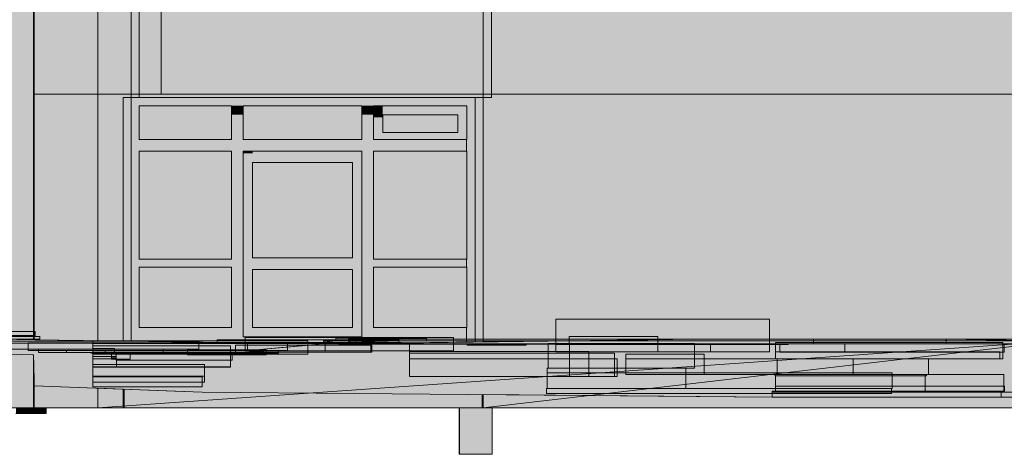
# Model space of a CAD drawing. Header units: metres. Extents: x 0 to 0.84, y 0 to 0.297.
# Tile 37 of 44: x 0.72425 to 0.7412, y 0.23758 to 0.24506. Entities that reach past the tile are written whole.
import ezdxf

# ---------------------------------------------------------------- set-up
doc = ezdxf.new("R2010")
doc.units = ezdxf.units.M
doc.header["$XCLIPFRAME"] = 2
doc.layers.add('Standard', color=7, linetype='Continuous', lineweight=25)
picture_1 = doc.add_image_def('image1.jpg', size_in_pixel=(1024, 1024))
picture_2 = doc.add_image_def('image3.jpg', size_in_pixel=(2048, 512))

msp = doc.modelspace()

# ---------------------------------------------------------------- hatches: boundary and pattern name
at = {"layer": 'Standard', "linetype": 'Continuous', "lineweight": 13, "true_color": 0xf3f3f3, "transparency": 33554687}
h = msp.add_hatch(color=7, dxfattribs=at)
h.paths.add_polyline_path([(0.679191, 0.239675), (0.679191, 0.243515), (0.681191, 0.243515), (0.681191, 0.239675), (0.690381, 0.239675), (0.690381, 0.239695), (0.690411, 0.239695), (0.690411, 0.244945), (0.696291, 0.244945), (0.696291, 0.239695), (0.696321, 0.239695), (0.696321, 0.239675), (0.697235, 0.239675), (0.697235, 0.245875), (0.676621, 0.245875), (0.676621, 0.239675)])
h.paths.add_polyline_path([(0.698411, 0.244945), (0.704291, 0.244945), (0.704291, 0.239695), (0.704321, 0.239695), (0.704321, 0.239675), (0.708381, 0.239675), (0.708381, 0.239695), (0.708411, 0.239695), (0.708411, 0.244945), (0.714291, 0.244945), (0.714291, 0.239695), (0.714321, 0.239695), (0.714321, 0.239675), (0.716401, 0.239675), (0.716401, 0.239695), (0.716431, 0.239695), (0.716431, 0.244945), (0.722311, 0.244945), (0.722311, 0.239695), (0.722341, 0.239695), (0.722341, 0.239675), (0.724491, 0.239675), (0.724491, 0.245875), (0.697435, 0.245875), (0.697435, 0.239675), (0.698381, 0.239675), (0.698381, 0.239695), (0.698411, 0.239695)])
h.paths.add_polyline_path([(0.678983, 0.245128), (0.678982, 0.245128), (0.678982, 0.245248), (0.678983, 0.245248), (0.681323, 0.245248), (0.681323, 0.245128)], flags=16)
h.paths.add_polyline_path([(0.705176, 0.245108), (0.705174, 0.245108), (0.705174, 0.245228), (0.705176, 0.245228), (0.707515, 0.245228), (0.707515, 0.245108)], flags=16)
at = {"layer": 'Standard', "linetype": 'Continuous', "lineweight": 13, "true_color": 0xebebeb, "transparency": 33554687}
for points in [[(0.724501, 0.239675), (0.724501, 0.245875), (0.724491, 0.245875), (0.724491, 0.239675)], [(0.724502, 0.239675), (0.724502, 0.243775), (0.724502, 0.245255), (0.724502, 0.245515), (0.724502, 0.245875), (0.724501, 0.245875), (0.724501, 0.239675)]]:
    msp.add_hatch(color=7, dxfattribs=at).paths.add_polyline_path(points)
at = {"layer": 'Standard', "linetype": 'Continuous', "lineweight": 13, "true_color": 0xf3f3f3, "transparency": 33554687}
for points in [[(0.73223, 0.243775), (0.73223, 0.245415), (0.732164, 0.245415), (0.732164, 0.245255), (0.724502, 0.245255), (0.724502, 0.243775)], [(0.72631, 0.243715), (0.72617, 0.243715), (0.72617, 0.239523), (0.72631, 0.239521)], [(0.727899, 0.242995), (0.727899, 0.243575), (0.72631, 0.243575), (0.72631, 0.242995)], [(0.728099, 0.239595), (0.728099, 0.243575), (0.727899, 0.243575), (0.727899, 0.239595)], [(0.730141, 0.242995), (0.730141, 0.243575), (0.728099, 0.243575), (0.728099, 0.242995)], [(0.730341, 0.239595), (0.730341, 0.243575), (0.730141, 0.243575), (0.730141, 0.239595)], [(0.730501, 0.243575), (0.730341, 0.243575), (0.730341, 0.242995), (0.730501, 0.242995)], [(0.73195, 0.243575), (0.73179, 0.243575), (0.73179, 0.242995), (0.73195, 0.242995)], [(0.73179, 0.243115), (0.730501, 0.243115), (0.730501, 0.242995), (0.73179, 0.242995)], [(0.727899, 0.242795), (0.727899, 0.242995), (0.72631, 0.242995), (0.72631, 0.242795)], [(0.730141, 0.242795), (0.730141, 0.242995), (0.728099, 0.242995), (0.728099, 0.242795)], [(0.73195, 0.242795), (0.73195, 0.242995), (0.730341, 0.242995), (0.730341, 0.242795)], [(0.728099, 0.239595), (0.728259, 0.239595), (0.728259, 0.242795), (0.728099, 0.242795)], [(0.729981, 0.242595), (0.729981, 0.242795), (0.728259, 0.242795), (0.728259, 0.242595)], [(0.730141, 0.239595), (0.730141, 0.242795), (0.729981, 0.242795), (0.729981, 0.239595)], [(0.727899, 0.240795), (0.727899, 0.240935), (0.72631, 0.240935), (0.72631, 0.240795)], [(0.729981, 0.240755), (0.729981, 0.240955), (0.728259, 0.240955), (0.728259, 0.240755)], [(0.73195, 0.240795), (0.73195, 0.240935), (0.730341, 0.240935), (0.730341, 0.240795)], [(0.727899, 0.239595), (0.727899, 0.239755), (0.72631, 0.239755), (0.72631, 0.239595)], [(0.729981, 0.239755), (0.728259, 0.239755), (0.728259, 0.239595), (0.729981, 0.239595)], [(0.73195, 0.239595), (0.73195, 0.239755), (0.730341, 0.239755), (0.730341, 0.239595)], [(0.729694, 0.239526), (0.731042, 0.239494), (0.73195, 0.239505), (0.73195, 0.239595), (0.72631, 0.239595), (0.72631, 0.239521), (0.727649, 0.239501), (0.729242, 0.239477)]]:
    msp.add_hatch(color=7, dxfattribs=at).paths.add_polyline_path(points)
at = {"layer": 'Standard', "linetype": 'Continuous', "lineweight": 13, "transparency": 33554687}
for points in [[(0.74757, 0.245415), (0.73223, 0.245415), (0.73223, 0.243775), (0.74757, 0.243775)], [(0.72617, 0.243715), (0.72603, 0.243715), (0.72603, 0.239525), (0.72617, 0.239523)], [(0.72617, 0.243715), (0.72603, 0.243715), (0.72603, 0.243418), (0.72617, 0.243418)], [(0.72631, 0.243715), (0.72617, 0.243715), (0.72617, 0.243418), (0.72631, 0.243418)], [(0.727899, 0.242995), (0.727899, 0.243575), (0.72631, 0.243575), (0.72631, 0.243369), (0.727849, 0.243369), (0.727849, 0.242995)], [(0.728099, 0.243575), (0.727899, 0.243575), (0.727899, 0.243418), (0.728099, 0.243418)], [(0.730141, 0.242995), (0.730141, 0.243575), (0.728099, 0.243575), (0.728099, 0.243369), (0.730092, 0.243369), (0.730092, 0.242995)], [(0.730341, 0.243575), (0.730141, 0.243575), (0.730141, 0.243418), (0.730341, 0.243418)], [(0.730501, 0.243575), (0.730341, 0.243575), (0.730341, 0.243376), (0.730501, 0.243376)], [(0.73195, 0.243575), (0.73179, 0.243575), (0.73179, 0.243376), (0.731891, 0.243376), (0.731891, 0.242995), (0.73195, 0.242995)], [(0.73223, 0.243715), (0.73209, 0.243715), (0.73209, 0.239507), (0.73223, 0.239509)], [(0.73223, 0.239509), (0.73223, 0.243715), (0.73223, 0.243715), (0.73223, 0.239509)], [(0.73179, 0.243115), (0.73179, 0.243415), (0.730501, 0.243415), (0.730501, 0.24334), (0.731754, 0.24334), (0.731754, 0.243115)], [(0.73195, 0.242795), (0.73195, 0.242995), (0.731933, 0.242995), (0.731933, 0.242795)], [(0.727899, 0.240935), (0.727899, 0.242795), (0.72631, 0.242795), (0.72631, 0.242746), (0.727849, 0.242746), (0.727849, 0.240935)], [(0.728259, 0.242795), (0.728099, 0.242795), (0.728099, 0.242753), (0.728259, 0.242753)], [(0.729981, 0.242795), (0.728259, 0.242795), (0.728259, 0.242753), (0.729981, 0.242753)], [(0.730141, 0.239595), (0.730141, 0.242795), (0.729981, 0.242795), (0.729981, 0.242753), (0.730099, 0.242753), (0.730099, 0.239595)], [(0.73195, 0.240935), (0.73195, 0.242795), (0.730341, 0.242795), (0.730341, 0.242746), (0.731884, 0.242746), (0.731884, 0.240935)], [(0.729981, 0.240955), (0.729981, 0.242595), (0.728259, 0.242595), (0.728259, 0.24256), (0.729946, 0.24256), (0.729946, 0.240955)], [(0.73195, 0.240795), (0.73195, 0.240935), (0.731933, 0.240935), (0.731933, 0.240795)], [(0.727899, 0.239755), (0.727899, 0.240795), (0.72631, 0.240795), (0.72631, 0.240746), (0.727849, 0.240746), (0.727849, 0.239755)], [(0.729981, 0.239755), (0.729981, 0.240755), (0.728259, 0.240755), (0.728259, 0.24072), (0.729946, 0.24072), (0.729946, 0.239755)], [(0.73195, 0.239755), (0.73195, 0.240795), (0.730341, 0.240795), (0.730341, 0.240746), (0.731884, 0.240746), (0.731884, 0.239755)], [(0.73195, 0.239595), (0.73195, 0.239755), (0.731933, 0.239755), (0.731933, 0.239595)], [(0.717309, 0.239617), (0.717443, 0.239556), (0.724519, 0.239548)], [(0.717443, 0.239556), (0.719665, 0.239534), (0.724595, 0.239508), (0.724519, 0.239548)], [(0.722424, 0.239386), (0.724395, 0.239359), (0.720701, 0.239494), (0.719486, 0.239496), (0.720105, 0.239462)], [(0.724395, 0.239359), (0.724479, 0.239486), (0.720701, 0.239494)], [(0.727649, 0.239501), (0.724519, 0.239548), (0.724595, 0.239508)], [(0.729482, 0.239477), (0.729694, 0.239526), (0.729242, 0.239477), (0.72945, 0.239474)], [(0.729694, 0.239526), (0.729482, 0.239477), (0.729582, 0.239475), (0.729912, 0.239479), (0.731042, 0.239494)], [(0.729912, 0.239479), (0.730039, 0.239479), (0.737918, 0.239556), (0.735927, 0.239556)], [(0.730039, 0.239479), (0.730193, 0.239479), (0.740201, 0.239556), (0.737918, 0.239556)], [(0.730193, 0.239479), (0.730336, 0.239477), (0.742132, 0.239526), (0.740201, 0.239556)], [(0.730336, 0.239477), (0.732363, 0.239474), (0.757307, 0.23948), (0.742132, 0.239526)], [(0.73195, 0.239505), (0.73195, 0.239595), (0.731933, 0.239595), (0.731933, 0.239505)], [(0.724572, 0.239328), (0.724395, 0.239359), (0.722424, 0.239386)], [(0.724395, 0.239359), (0.728857, 0.23946), (0.72837, 0.239476), (0.724637, 0.239486), (0.724479, 0.239486)], [(0.725507, 0.239333), (0.725507, 0.239313), (0.729184, 0.239462), (0.728857, 0.23946), (0.724395, 0.239359), (0.725059, 0.239329)], [(0.725059, 0.239329), (0.724395, 0.239359), (0.724572, 0.239328)], [(0.725507, 0.239301), (0.725786, 0.239235), (0.729211, 0.239457), (0.729184, 0.239462), (0.725507, 0.239313)], [(0.72813, 0.239357), (0.729373, 0.239466), (0.729211, 0.239457), (0.725786, 0.239235)], [(0.727968, 0.239332), (0.72813, 0.239357), (0.725786, 0.239235), (0.727141, 0.239289)], [(0.727878, 0.239318), (0.727968, 0.239332), (0.727141, 0.239289)], [(0.730962, 0.238914), (0.728208, 0.239345), (0.727968, 0.239332), (0.727878, 0.239318)], [(0.728208, 0.239345), (0.72813, 0.239357), (0.727968, 0.239332)], [(0.72813, 0.239357), (0.728208, 0.239345), (0.729509, 0.239474), (0.729465, 0.239474), (0.729373, 0.239466)], [(0.730962, 0.238914), (0.729803, 0.239473), (0.729745, 0.239473), (0.729509, 0.239474), (0.728208, 0.239345)], [(0.733477, 0.239464), (0.733749, 0.239475), (0.732363, 0.239474), (0.729764, 0.239474), (0.729745, 0.239473)], [(0.73348, 0.23934), (0.730818, 0.23947), (0.729803, 0.239473), (0.730962, 0.238914)], [(0.73348, 0.23934), (0.731954, 0.239456), (0.731469, 0.239469), (0.730818, 0.23947)], [(0.733349, 0.239057), (0.73348, 0.23934), (0.730962, 0.238914)], [(0.731954, 0.239456), (0.731791, 0.239468), (0.731469, 0.239469)], [(0.731954, 0.239456), (0.732806, 0.239466), (0.731791, 0.239468)], [(0.73348, 0.23934), (0.733708, 0.23947), (0.733625, 0.239468), (0.733477, 0.239464), (0.732806, 0.239466), (0.731954, 0.239456)], [(0.737263, 0.239218), (0.73348, 0.23934), (0.733349, 0.239057)], [(0.733477, 0.239464), (0.733625, 0.239468), (0.733798, 0.239475), (0.733749, 0.239475)], [(0.733708, 0.23947), (0.73348, 0.23934), (0.735007, 0.239475), (0.733822, 0.239475)], [(0.737338, 0.239332), (0.736437, 0.239475), (0.735007, 0.239475), (0.73348, 0.23934)], [(0.737263, 0.239218), (0.737338, 0.239332), (0.73348, 0.23934)], [(0.733708, 0.23947), (0.733822, 0.239475), (0.733798, 0.239475), (0.733625, 0.239468)], [(0.737338, 0.239332), (0.737556, 0.239475), (0.736437, 0.239475)], [(0.7412, 0.238984), (0.737338, 0.239332), (0.737263, 0.239218)], [(0.7412, 0.238984), (0.737933, 0.239476), (0.737556, 0.239475), (0.737338, 0.239332)], [(0.7412, 0.238984), (0.73838, 0.239476), (0.737933, 0.239476)], [(0.7412, 0.238984), (0.74034, 0.239476), (0.73838, 0.239476)], [(0.7412, 0.238984), (0.742047, 0.239477), (0.74034, 0.239476)], [(0.744867, 0.238931), (0.742357, 0.239477), (0.742047, 0.239477), (0.7412, 0.238984)], [(0.724491, 0.238375), (0.724501, 0.238375), (0.724501, 0.238777), (0.724501, 0.238824), (0.724494, 0.239115), (0.724491, 0.239278), (0.724491, 0.239282), (0.724491, 0.239285), (0.724491, 0.239286)], [(0.725507, 0.2393), (0.725831, 0.239215), (0.725883, 0.239203), (0.725786, 0.239235), (0.725507, 0.239301)], [(0.725831, 0.239215), (0.725507, 0.2393), (0.725507, 0.239231)], [(0.725507, 0.239218), (0.725914, 0.239193), (0.725831, 0.239215), (0.725507, 0.239231)], [(0.725508, 0.239082), (0.725914, 0.239193), (0.725507, 0.239218)], [(0.725508, 0.239075), (0.727434, 0.238949), (0.727878, 0.239318), (0.725508, 0.239079)], [(0.725508, 0.239079), (0.727878, 0.239318), (0.725914, 0.239193), (0.725508, 0.239082)], [(0.727141, 0.239289), (0.725786, 0.239235), (0.725883, 0.239203)], [(0.725831, 0.239215), (0.725914, 0.239193), (0.725883, 0.239203)], [(0.725914, 0.239193), (0.727878, 0.239318), (0.727141, 0.239289), (0.725883, 0.239203)], [(0.730962, 0.238914), (0.727878, 0.239318), (0.727434, 0.238949)], [(0.734683, 0.238949), (0.737263, 0.239218), (0.733349, 0.239057)], [(0.737289, 0.238949), (0.737263, 0.239218), (0.734683, 0.238949)], [(0.7412, 0.238984), (0.737263, 0.239218), (0.737289, 0.238949)], [(0.725508, 0.238921), (0.727434, 0.238949), (0.725508, 0.239075)], [(0.733331, 0.23871), (0.733349, 0.239057), (0.730962, 0.238914)], [(0.734683, 0.238949), (0.733349, 0.239057), (0.733331, 0.23871)], [(0.7412, 0.238984), (0.737256, 0.238927), (0.73726, 0.238661)], [(0.7412, 0.238984), (0.737289, 0.238949), (0.737256, 0.238927)], [(0.746764, 0.238582), (0.7412, 0.238984), (0.73726, 0.238661), (0.745633, 0.23856)], [(0.747111, 0.238577), (0.744867, 0.238931), (0.7412, 0.238984), (0.746764, 0.238582)], [(0.725508, 0.238818), (0.727391, 0.238647), (0.727434, 0.238949), (0.725508, 0.238921)], [(0.725508, 0.238735), (0.726922, 0.238664), (0.727391, 0.238647), (0.725508, 0.238818)], [(0.730962, 0.238914), (0.727434, 0.238949), (0.727391, 0.238647)], [(0.733331, 0.23871), (0.730962, 0.238914), (0.727391, 0.238647)], [(0.73726, 0.238661), (0.734683, 0.238949), (0.733331, 0.23871)], [(0.73726, 0.238661), (0.737256, 0.238927), (0.734683, 0.238949)], [(0.737256, 0.238927), (0.737289, 0.238949), (0.734683, 0.238949)], [(0.724501, 0.238375), (0.724502, 0.238375), (0.724502, 0.238755), (0.724501, 0.238777)], [(0.733317, 0.238623), (0.733331, 0.23871), (0.727391, 0.238647)], [(0.737205, 0.23856), (0.733317, 0.238623), (0.727391, 0.238647)], [(0.73726, 0.238661), (0.733331, 0.23871), (0.733317, 0.238623)], [(0.737205, 0.23856), (0.73726, 0.238661), (0.733317, 0.238623)], [(0.745633, 0.23856), (0.73726, 0.238661), (0.737205, 0.23856), (0.743172, 0.238548)], [(0.73221, 0.238375), (0.73221, 0.238604), (0.731984, 0.238606), (0.731984, 0.238455), (0.72605, 0.23851), (0.72605, 0.238375)]]:
    msp.add_hatch(color=7, dxfattribs=at).paths.add_polyline_path(points)
h = msp.add_hatch(color=7, dxfattribs=at)
h.paths.add_polyline_path([(0.725594, 0.243775), (0.724502, 0.243775), (0.724502, 0.239675), (0.724502, 0.239548), (0.724519, 0.239548), (0.725594, 0.239531)])
h.paths.add_polyline_path([(0.725594, 0.238375), (0.725594, 0.238714), (0.724502, 0.238755), (0.724502, 0.238375)])
h = msp.add_hatch(color=7, dxfattribs=at)
h.paths.add_polyline_path([(0.725594, 0.243775), (0.724502, 0.243775), (0.724502, 0.243752), (0.725594, 0.243751)])
h.paths.add_polyline_path([(0.725594, 0.238375), (0.725594, 0.238714), (0.724502, 0.238755), (0.724502, 0.238375)])
h = msp.add_hatch(color=7, dxfattribs=at)
h.paths.add_polyline_path([(0.73223, 0.238375), (0.74757, 0.238375), (0.74757, 0.238544), (0.747349, 0.23854), (0.743172, 0.238548), (0.737205, 0.23856), (0.73223, 0.238604)])
h.paths.add_polyline_path([(0.742132, 0.239526), (0.74757, 0.239509), (0.74757, 0.243775), (0.725594, 0.243775), (0.725594, 0.239531), (0.72603, 0.239525), (0.72603, 0.243715), (0.73223, 0.243715), (0.73223, 0.239509), (0.735927, 0.239556), (0.737918, 0.239556), (0.740201, 0.239556)])
h.paths.add_polyline_path([(0.725594, 0.238375), (0.72603, 0.238375), (0.72603, 0.238698), (0.725594, 0.238714)])
h = msp.add_hatch(color=7, dxfattribs=at)
h.paths.add_polyline_path([(0.73223, 0.238375), (0.74757, 0.238375), (0.74757, 0.238544), (0.747349, 0.23854), (0.743172, 0.238548), (0.737205, 0.23856), (0.73223, 0.238604)])
h.paths.add_polyline_path([(0.725594, 0.243775), (0.725594, 0.243751), (0.732216, 0.243761), (0.73223, 0.243775)])
h.paths.add_polyline_path([(0.725594, 0.238375), (0.72603, 0.238375), (0.72603, 0.238698), (0.725594, 0.238714)])
at = {"layer": 'Standard', "linetype": 'Continuous', "lineweight": 13, "true_color": 0xd8d8d8, "transparency": 33554687}
for points in [[(0.73195, 0.243575), (0.73195, 0.243715), (0.72631, 0.243715), (0.72631, 0.243575)], [(0.73179, 0.243415), (0.73179, 0.243575), (0.730501, 0.243575), (0.730501, 0.243415)], [(0.73209, 0.243715), (0.73195, 0.243715), (0.73195, 0.239505), (0.73209, 0.239507)]]:
    msp.add_hatch(color=254, dxfattribs=at).paths.add_polyline_path(points)
at = {"layer": 'Standard', "linetype": 'Continuous', "lineweight": 13, "true_color": 0xd3e9f2, "transparency": 33554687}
for points in [[(0.73179, 0.243115), (0.73179, 0.243415), (0.730501, 0.243415), (0.730501, 0.243115)], [(0.727899, 0.240935), (0.727899, 0.242795), (0.72631, 0.242795), (0.72631, 0.240935)], [(0.73195, 0.240935), (0.73195, 0.242795), (0.730341, 0.242795), (0.730341, 0.240935)], [(0.729981, 0.240955), (0.729981, 0.242595), (0.728259, 0.242595), (0.728259, 0.240955)], [(0.727899, 0.239755), (0.727899, 0.240795), (0.72631, 0.240795), (0.72631, 0.239755)], [(0.729981, 0.239755), (0.729981, 0.240755), (0.728259, 0.240755), (0.728259, 0.239755)], [(0.73195, 0.239755), (0.73195, 0.240795), (0.730341, 0.240795), (0.730341, 0.239755)]]:
    msp.add_hatch(color=254, dxfattribs=at).paths.add_polyline_path(points)
at = {"layer": 'Standard', "linetype": 'Continuous', "lineweight": 13, "true_color": 0x1e5d86, "transparency": 33554687}
h = msp.add_hatch(color=146, dxfattribs=at)
h.paths.add_polyline_path([(0.724491, 0.239675), (0.722341, 0.239675), (0.722341, 0.239615), (0.717537, 0.239615), (0.724491, 0.239548)])
h.paths.add_polyline_path([(0.716401, 0.239615), (0.716401, 0.239675), (0.714321, 0.239675), (0.714321, 0.239615), (0.708381, 0.239615), (0.708381, 0.239675), (0.704321, 0.239675), (0.704321, 0.239615), (0.698381, 0.239615), (0.698381, 0.239675), (0.697435, 0.239675), (0.697435, 0.23961), (0.697453, 0.239611), (0.707314, 0.239556), (0.712354, 0.23951), (0.713274, 0.23953), (0.717207, 0.239615)])
h.paths.add_polyline_path([(0.681191, 0.239675), (0.681191, 0.239195), (0.681131, 0.239195), (0.679251, 0.239195), (0.679191, 0.239195), (0.679191, 0.239675), (0.676621, 0.239675), (0.676621, 0.239087), (0.677315, 0.23911), (0.679235, 0.239158), (0.681213, 0.239193), (0.681257, 0.239194), (0.697235, 0.239605), (0.697235, 0.239675), (0.696321, 0.239675), (0.696321, 0.239615), (0.690381, 0.239615), (0.690381, 0.239675)])
h.paths.add_polyline_path([(0.676621, 0.238375), (0.697235, 0.238375), (0.697235, 0.239308), (0.696345, 0.239331), (0.691888, 0.239277), (0.69184, 0.239277), (0.691827, 0.239277), (0.691811, 0.239276), (0.688413, 0.239277), (0.687277, 0.23921), (0.684459, 0.239245), (0.682931, 0.239217), (0.679018, 0.239128), (0.677654, 0.239086), (0.676621, 0.239059)])
h.paths.add_polyline_path([(0.724491, 0.238375), (0.724491, 0.239286), (0.724478, 0.239286), (0.724077, 0.239298), (0.723776, 0.2393), (0.717452, 0.239344), (0.717277, 0.239326), (0.71665, 0.23935), (0.71172, 0.239384), (0.709449, 0.239355), (0.707878, 0.23931), (0.707458, 0.239298), (0.707201, 0.239303), (0.702254, 0.239401), (0.702236, 0.239401), (0.702232, 0.239402), (0.702215, 0.239402), (0.702117, 0.239401), (0.698418, 0.239356), (0.697435, 0.239313), (0.697435, 0.238375)])
at = {"layer": 'Standard', "linetype": 'Continuous', "lineweight": 13, "transparency": 33554687}
h = msp.add_hatch(color=7, dxfattribs=at)
h.paths.add_polyline_path([(0.717537, 0.239615), (0.722291, 0.239569), (0.722291, 0.239615)])
h.paths.add_polyline_path([(0.716401, 0.239615), (0.716401, 0.239675), (0.716381, 0.239675), (0.716337, 0.239631), (0.716337, 0.239596), (0.717207, 0.239615)])
h.paths.add_polyline_path([(0.708381, 0.239615), (0.708381, 0.239675), (0.708361, 0.239675), (0.708317, 0.239631), (0.708317, 0.239551), (0.714255, 0.239551), (0.714257, 0.239551), (0.714271, 0.239566), (0.714271, 0.239615)])
h.paths.add_polyline_path([(0.698381, 0.239615), (0.698381, 0.239675), (0.698361, 0.239675), (0.698317, 0.239631), (0.698317, 0.239606), (0.704271, 0.239573), (0.704271, 0.239615)])
h.paths.add_polyline_path([(0.679251, 0.239195), (0.679244, 0.239195), (0.679244, 0.239188), (0.680936, 0.239188), (0.681127, 0.239191), (0.681131, 0.239195)])
h.paths.add_polyline_path([(0.697235, 0.239605), (0.697235, 0.239675), (0.697119, 0.239675), (0.697119, 0.239602)])
h.paths.add_polyline_path([(0.690381, 0.239615), (0.690381, 0.239675), (0.690361, 0.239675), (0.690317, 0.239631), (0.690317, 0.239551), (0.695145, 0.239551), (0.696271, 0.23958), (0.696271, 0.239615)])
h.paths.add_polyline_path([(0.676621, 0.238375), (0.697235, 0.238375), (0.697235, 0.239308), (0.696345, 0.239331), (0.691888, 0.239277), (0.69184, 0.239277), (0.691827, 0.239277), (0.691811, 0.239276), (0.688413, 0.239277), (0.687277, 0.23921), (0.684459, 0.239245), (0.682931, 0.239217), (0.679018, 0.239128), (0.677654, 0.239086), (0.676621, 0.239059)])
h.paths.add_polyline_path([(0.724491, 0.238375), (0.724491, 0.239286), (0.724478, 0.239286), (0.724077, 0.239298), (0.723776, 0.2393), (0.717452, 0.239344), (0.717277, 0.239326), (0.71665, 0.23935), (0.71172, 0.239384), (0.709449, 0.239355), (0.707878, 0.23931), (0.707458, 0.239298), (0.707201, 0.239303), (0.702254, 0.239401), (0.702236, 0.239401), (0.702232, 0.239402), (0.702215, 0.239402), (0.702117, 0.239401), (0.698418, 0.239356), (0.697435, 0.239313), (0.697435, 0.238375)])
at = {"layer": 'Standard', "linetype": 'Continuous', "lineweight": 13, "true_color": 0x1e5a82, "transparency": 33554687}
h = msp.add_hatch(color=146, dxfattribs=at)
h.paths.add_polyline_path([(0.724501, 0.239675), (0.724491, 0.239675), (0.724491, 0.239548), (0.724501, 0.239548)])
h.paths.add_polyline_path([(0.724491, 0.238375), (0.724501, 0.238375), (0.724501, 0.238777), (0.724501, 0.238824), (0.724494, 0.239115), (0.724491, 0.239278), (0.724491, 0.239282), (0.724491, 0.239285), (0.724491, 0.239286)])
h = msp.add_hatch(color=146, dxfattribs=at)
h.paths.add_polyline_path([(0.724502, 0.239675), (0.724501, 0.239675), (0.724501, 0.239548), (0.724502, 0.239548)])
h.paths.add_polyline_path([(0.724501, 0.238375), (0.724502, 0.238375), (0.724502, 0.238755), (0.724501, 0.238777)])
at = {"layer": 'Standard', "linetype": 'Continuous', "lineweight": 13, "true_color": 0xbbbbbb, "transparency": 33554687}
msp.add_hatch(color=9, dxfattribs=at).paths.add_polyline_path([(0.712354, 0.23951), (0.724637, 0.239486), (0.717443, 0.239556)])
at = {"layer": 'Standard', "linetype": 'Continuous', "lineweight": 13, "true_color": 0xb9b9b9, "transparency": 33554687}
for points in [[(0.717309, 0.239617), (0.717443, 0.239556), (0.724519, 0.239548)], [(0.729465, 0.239474), (0.742132, 0.239526), (0.740201, 0.239556)], [(0.729465, 0.239474), (0.740201, 0.239556), (0.737918, 0.239556)], [(0.729465, 0.239474), (0.737918, 0.239556), (0.735927, 0.239556)], [(0.729465, 0.239474), (0.757307, 0.23948), (0.742132, 0.239526)], [(0.729694, 0.239526), (0.729465, 0.239474), (0.729912, 0.239479), (0.731042, 0.239494)]]:
    msp.add_hatch(color=9, dxfattribs=at).paths.add_polyline_path(points)
at = {"layer": 'Standard', "linetype": 'Continuous', "lineweight": 13, "true_color": 0xbababa, "transparency": 33554687}
for points in [[(0.717443, 0.239556), (0.724637, 0.239486), (0.724519, 0.239548)], [(0.724519, 0.239548), (0.724637, 0.239486), (0.729465, 0.239474)]]:
    msp.add_hatch(color=9, dxfattribs=at).paths.add_polyline_path(points)
at = {"layer": 'Standard', "linetype": 'Continuous', "lineweight": 13, "true_color": 0xaaaaaa, "transparency": 33554687}
for points in [[(0.72116, 0.239403), (0.724395, 0.239359), (0.720701, 0.239494), (0.719486, 0.239496)], [(0.724395, 0.239359), (0.724479, 0.239486), (0.720701, 0.239494)], [(0.724669, 0.239311), (0.724395, 0.239359), (0.72116, 0.239403)], [(0.724669, 0.239311), (0.72116, 0.239403), (0.724077, 0.239298), (0.724478, 0.239286)], [(0.729465, 0.239474), (0.724637, 0.239486), (0.724479, 0.239486), (0.724395, 0.239359)], [(0.725465, 0.239311), (0.729465, 0.239474), (0.724395, 0.239359)], [(0.725465, 0.239311), (0.724395, 0.239359), (0.724669, 0.239311)], [(0.725786, 0.239235), (0.729465, 0.239474), (0.725465, 0.239311)], [(0.72813, 0.239357), (0.729465, 0.239474), (0.725786, 0.239235)], [(0.727878, 0.239318), (0.72813, 0.239357), (0.725786, 0.239235)], [(0.730962, 0.238914), (0.72813, 0.239357), (0.727878, 0.239318)], [(0.730962, 0.238914), (0.729803, 0.239473), (0.729745, 0.239473), (0.729465, 0.239474), (0.729373, 0.239466), (0.72813, 0.239357)], [(0.733477, 0.239464), (0.733749, 0.239475), (0.732363, 0.239474), (0.729465, 0.239474)], [(0.73348, 0.23934), (0.730818, 0.23947), (0.729803, 0.239473), (0.730962, 0.238914)], [(0.73348, 0.23934), (0.731791, 0.239468), (0.730818, 0.23947)], [(0.733349, 0.239057), (0.73348, 0.23934), (0.730962, 0.238914)], [(0.73348, 0.23934), (0.733708, 0.23947), (0.733625, 0.239468), (0.733477, 0.239464), (0.731791, 0.239468)], [(0.737263, 0.239218), (0.73348, 0.23934), (0.733349, 0.239057)], [(0.733708, 0.23947), (0.733822, 0.239475), (0.733749, 0.239475), (0.733477, 0.239464)], [(0.737338, 0.239332), (0.736437, 0.239475), (0.735007, 0.239475), (0.73348, 0.23934)], [(0.733708, 0.23947), (0.73348, 0.23934), (0.735007, 0.239475), (0.733822, 0.239475)], [(0.737263, 0.239218), (0.737338, 0.239332), (0.73348, 0.23934)], [(0.737338, 0.239332), (0.737556, 0.239475), (0.736437, 0.239475)], [(0.7412, 0.238984), (0.737338, 0.239332), (0.737263, 0.239218)], [(0.7412, 0.238984), (0.737933, 0.239476), (0.737556, 0.239475), (0.737338, 0.239332)], [(0.7412, 0.238984), (0.73838, 0.239476), (0.737933, 0.239476)], [(0.7412, 0.238984), (0.74034, 0.239476), (0.73838, 0.239476)], [(0.7412, 0.238984), (0.742047, 0.239477), (0.74034, 0.239476)], [(0.744867, 0.238931), (0.742357, 0.239477), (0.742047, 0.239477), (0.7412, 0.238984)], [(0.725465, 0.239311), (0.724669, 0.239311), (0.724478, 0.239286), (0.724491, 0.239286), (0.724491, 0.239285)], [(0.725914, 0.239193), (0.725465, 0.239311), (0.724491, 0.239285), (0.724491, 0.239282)], [(0.725914, 0.239193), (0.724491, 0.239282), (0.724491, 0.239278), (0.725486, 0.239077)], [(0.725486, 0.239077), (0.724491, 0.239278), (0.724494, 0.239115), (0.724536, 0.238907)], [(0.725914, 0.239193), (0.725786, 0.239235), (0.725465, 0.239311)], [(0.727878, 0.239318), (0.725914, 0.239193), (0.725486, 0.239077)], [(0.727434, 0.238949), (0.727878, 0.239318), (0.725486, 0.239077)], [(0.725914, 0.239193), (0.727878, 0.239318), (0.725786, 0.239235)], [(0.730962, 0.238914), (0.727878, 0.239318), (0.727434, 0.238949)], [(0.734683, 0.238949), (0.737263, 0.239218), (0.733349, 0.239057)], [(0.737289, 0.238949), (0.737263, 0.239218), (0.734683, 0.238949)], [(0.7412, 0.238984), (0.737263, 0.239218), (0.737289, 0.238949)], [(0.724536, 0.238907), (0.724494, 0.239115), (0.724501, 0.238824)], [(0.727434, 0.238949), (0.725486, 0.239077), (0.724536, 0.238907)], [(0.733331, 0.23871), (0.733349, 0.239057), (0.730962, 0.238914)], [(0.734683, 0.238949), (0.733349, 0.239057), (0.733331, 0.23871)], [(0.7412, 0.238984), (0.737289, 0.238949), (0.737256, 0.238927)], [(0.7412, 0.238984), (0.737256, 0.238927), (0.73726, 0.238661)], [(0.747349, 0.23854), (0.7412, 0.238984), (0.73726, 0.238661)], [(0.747349, 0.23854), (0.744867, 0.238931), (0.7412, 0.238984)], [(0.727391, 0.238647), (0.724536, 0.238907), (0.724501, 0.238824), (0.724501, 0.238777), (0.724502, 0.238755)], [(0.727391, 0.238647), (0.727434, 0.238949), (0.724536, 0.238907)], [(0.730962, 0.238914), (0.727434, 0.238949), (0.727391, 0.238647)], [(0.733331, 0.23871), (0.730962, 0.238914), (0.727391, 0.238647)], [(0.73726, 0.238661), (0.734683, 0.238949), (0.733331, 0.23871)], [(0.737256, 0.238927), (0.737289, 0.238949), (0.734683, 0.238949)], [(0.73726, 0.238661), (0.737256, 0.238927), (0.734683, 0.238949)], [(0.733317, 0.238623), (0.733331, 0.23871), (0.727391, 0.238647)], [(0.737205, 0.23856), (0.733317, 0.238623), (0.727391, 0.238647)], [(0.73726, 0.238661), (0.733331, 0.23871), (0.733317, 0.238623)], [(0.737205, 0.23856), (0.73726, 0.238661), (0.733317, 0.238623)], [(0.747349, 0.23854), (0.73726, 0.238661), (0.737205, 0.23856)], [(0.724185, 0.238375), (0.724185, 0.238275), (0.724316, 0.238275), (0.724316, 0.238375)], [(0.724316, 0.238375), (0.724316, 0.238275), (0.724444, 0.238275), (0.724444, 0.238375)], [(0.724444, 0.238375), (0.724444, 0.238275), (0.724556, 0.238275), (0.724556, 0.238375)], [(0.724556, 0.238375), (0.724556, 0.238275), (0.724642, 0.238275), (0.724642, 0.238375)], [(0.724642, 0.238375), (0.724642, 0.238275), (0.724693, 0.238275), (0.724693, 0.238375)], [(0.724693, 0.238375), (0.724693, 0.238275), (0.724704, 0.238275), (0.724704, 0.238375)], [(0.731817, 0.237575), (0.731822, 0.237575), (0.731822, 0.238375), (0.731817, 0.238375)], [(0.731822, 0.237575), (0.732382, 0.237575), (0.732382, 0.238375), (0.73223, 0.238375), (0.73223, 0.238375), (0.73221, 0.238375), (0.73221, 0.238375), (0.731822, 0.238375)]]:
    msp.add_hatch(color=253, dxfattribs=at).paths.add_polyline_path(points)
at = {"layer": 'Standard', "linetype": 'Continuous', "lineweight": 13, "true_color": 0xb7b7b7, "transparency": 33554687}
msp.add_hatch(color=9, dxfattribs=at).paths.add_polyline_path([(0.729465, 0.239474), (0.729694, 0.239526), (0.729242, 0.239477)])
at = {"layer": 'Standard', "linetype": 'Continuous', "lineweight": 13, "true_color": 0x474747, "transparency": 33554687}
for points in [[(0.724669, 0.239311), (0.72116, 0.239403), (0.724077, 0.239298), (0.724478, 0.239286)], [(0.72116, 0.239403), (0.724669, 0.239311), (0.724572, 0.239328), (0.722424, 0.239386)], [(0.724669, 0.239311), (0.725465, 0.239311), (0.725059, 0.239329), (0.724572, 0.239328)], [(0.725465, 0.239311), (0.725507, 0.239313), (0.725507, 0.239333), (0.725059, 0.239329)], [(0.725465, 0.239311), (0.724669, 0.239311), (0.724478, 0.239286), (0.724491, 0.239286), (0.724491, 0.239285)], [(0.725465, 0.239311), (0.724491, 0.239285), (0.724491, 0.239282), (0.725507, 0.239218), (0.725507, 0.2393)], [(0.725486, 0.239077), (0.725508, 0.239082), (0.725507, 0.239218), (0.724491, 0.239282), (0.724491, 0.239278)], [(0.725486, 0.239077), (0.724491, 0.239278), (0.724494, 0.239115), (0.724536, 0.238907)], [(0.725465, 0.239311), (0.725507, 0.239301), (0.725507, 0.239313)], [(0.725465, 0.239311), (0.725507, 0.2393), (0.725507, 0.239301)], [(0.724536, 0.238907), (0.724494, 0.239115), (0.724501, 0.238824)], [(0.725486, 0.239077), (0.724536, 0.238907), (0.725508, 0.238921), (0.725508, 0.239075)], [(0.725486, 0.239077), (0.725508, 0.239079), (0.725508, 0.239082)], [(0.725486, 0.239077), (0.725508, 0.239075), (0.725508, 0.239079)], [(0.724536, 0.238907), (0.724501, 0.238824), (0.724501, 0.238777), (0.724502, 0.238755), (0.726922, 0.238664), (0.725508, 0.238735), (0.725508, 0.238818)], [(0.724536, 0.238907), (0.725508, 0.238818), (0.725508, 0.238921)]]:
    msp.add_hatch(color=49, dxfattribs=at).paths.add_polyline_path(points)
at = {"layer": 'Standard', "linetype": 'Continuous', "lineweight": 13, "true_color": 0x1e1e1e, "transparency": 33554687}
for points in [[(0.72603, 0.238375), (0.72605, 0.238375), (0.72605, 0.238697), (0.72603, 0.238698)], [(0.73221, 0.238375), (0.73221, 0.238604), (0.73221, 0.238604), (0.73221, 0.238375)], [(0.73221, 0.238375), (0.73223, 0.238375), (0.73223, 0.238604), (0.73221, 0.238604)]]:
    msp.add_hatch(color=250, dxfattribs=at).paths.add_polyline_path(points)
at = {"layer": 'Standard', "linetype": 'Continuous', "lineweight": 13, "true_color": 0x222222, "transparency": 33554687}
msp.add_hatch(color=250, dxfattribs=at).paths.add_polyline_path([(0.73221, 0.238375), (0.73221, 0.238604), (0.727391, 0.238647), (0.726922, 0.238664), (0.72605, 0.238697), (0.72605, 0.238375)])

# ---------------------------------------------------------------- linework, layer by layer
at = {"layer": 'Standard', "color": 7, "linetype": 'Continuous', "lineweight": 13, "transparency": 33554687}
for p, q in [((0.724491, 0.245875), (0.724491, 0.239675)), ((0.724491, 0.245875), (0.724491, 0.239675)), ((0.724502, 0.245255), (0.724502, 0.243775)), ((0.73223, 0.243775), (0.73223, 0.245415)), ((0.724502, 0.243775), (0.73223, 0.243775)), ((0.724502, 0.239675), (0.724502, 0.243775)), ((0.72603, 0.243715), (0.72603, 0.239525)), ((0.73223, 0.243715), (0.72603, 0.243715)), ((0.72617, 0.239523), (0.72617, 0.243715)), ((0.72617, 0.239523), (0.72617, 0.243715)), ((0.727899, 0.243575), (0.72631, 0.243575)), ((0.72631, 0.243575), (0.72631, 0.242995)), ((0.727899, 0.242995), (0.727899, 0.243575)), ((0.727899, 0.242995), (0.727899, 0.243575)), ((0.728099, 0.243575), (0.728099, 0.242995)), ((0.730141, 0.243575), (0.728099, 0.243575)), ((0.730141, 0.242995), (0.730141, 0.243575)), ((0.730141, 0.242995), (0.730141, 0.243575)), ((0.730341, 0.243575), (0.730341, 0.242995)), ((0.73195, 0.243575), (0.730341, 0.243575)), ((0.73195, 0.243575), (0.73195, 0.242995)), ((0.73195, 0.242995), (0.73195, 0.243575)), ((0.73209, 0.239507), (0.73209, 0.243715)), ((0.73209, 0.243715), (0.73209, 0.239507)), ((0.73223, 0.239509), (0.73223, 0.243715)), ((0.73223, 0.243715), (0.73223, 0.239509)), ((0.73179, 0.243415), (0.730501, 0.243415)), ((0.730501, 0.243415), (0.730501, 0.243115)), ((0.73179, 0.243115), (0.73179, 0.243415)), ((0.73179, 0.243115), (0.73179, 0.243415)), ((0.730501, 0.243115), (0.73179, 0.243115)), ((0.72631, 0.242995), (0.727899, 0.242995)), ((0.728099, 0.242995), (0.730141, 0.242995)), ((0.730341, 0.242995), (0.73195, 0.242995)), ((0.727899, 0.242795), (0.72631, 0.242795)), ((0.72631, 0.242795), (0.72631, 0.240935)), ((0.727899, 0.240935), (0.727899, 0.242795)), ((0.727899, 0.240935), (0.727899, 0.242795)), ((0.730141, 0.242795), (0.728099, 0.242795)), ((0.728099, 0.242795), (0.728099, 0.239595)), ((0.730141, 0.239595), (0.730141, 0.242795)), ((0.730141, 0.239595), (0.730141, 0.242795)), ((0.73195, 0.242795), (0.730341, 0.242795)), ((0.730341, 0.242795), (0.730341, 0.240935)), ((0.73195, 0.240935), (0.73195, 0.242795)), ((0.73195, 0.240935), (0.73195, 0.242795)), ((0.729981, 0.242595), (0.728259, 0.242595)), ((0.728259, 0.242595), (0.728259, 0.240955)), ((0.729981, 0.240955), (0.729981, 0.242595)), ((0.729981, 0.240955), (0.729981, 0.242595)), ((0.72631, 0.240935), (0.727899, 0.240935)), ((0.728259, 0.240955), (0.729981, 0.240955)), ((0.730341, 0.240935), (0.73195, 0.240935)), ((0.727899, 0.240795), (0.72631, 0.240795)), ((0.72631, 0.240795), (0.72631, 0.239755)), ((0.727899, 0.239755), (0.727899, 0.240795)), ((0.727899, 0.239755), (0.727899, 0.240795)), ((0.729981, 0.240755), (0.728259, 0.240755)), ((0.728259, 0.240755), (0.728259, 0.239755)), ((0.729981, 0.239755), (0.729981, 0.240755)), ((0.729981, 0.239755), (0.729981, 0.240755)), ((0.73195, 0.240795), (0.730341, 0.240795)), ((0.730341, 0.240795), (0.730341, 0.239755)), ((0.73195, 0.239755), (0.73195, 0.240795)), ((0.73195, 0.239755), (0.73195, 0.240795)), ((0.724491, 0.239675), (0.724491, 0.239548)), ((0.724491, 0.239675), (0.724491, 0.239548)), ((0.724502, 0.239548), (0.724502, 0.239675)), ((0.72631, 0.239755), (0.727899, 0.239755)), ((0.728259, 0.239755), (0.729981, 0.239755)), ((0.730341, 0.239755), (0.73195, 0.239755)), ((0.724637, 0.239486), (0.712354, 0.23951)), ((0.724519, 0.239548), (0.717309, 0.239617)), ((0.724519, 0.239548), (0.717309, 0.239617)), ((0.724519, 0.239548), (0.729465, 0.239474)), ((0.724519, 0.239548), (0.727649, 0.239501)), ((0.728099, 0.239595), (0.730141, 0.239595)), ((0.729242, 0.239477), (0.729694, 0.239526)), ((0.729242, 0.239477), (0.729694, 0.239526)), ((0.729465, 0.239474), (0.735927, 0.239556)), ((0.731042, 0.239494), (0.729694, 0.239526)), ((0.731042, 0.239494), (0.729694, 0.239526)), ((0.729912, 0.239479), (0.735927, 0.239556)), ((0.737918, 0.239556), (0.735927, 0.239556)), ((0.737918, 0.239556), (0.735927, 0.239556)), ((0.740201, 0.239556), (0.737918, 0.239556)), ((0.740201, 0.239556), (0.737918, 0.239556)), ((0.740201, 0.239556), (0.742132, 0.239526)), ((0.740201, 0.239556), (0.742132, 0.239526)), ((0.729465, 0.239474), (0.724637, 0.239486)), ((0.729465, 0.239474), (0.72813, 0.239357)), ((0.729373, 0.239466), (0.72813, 0.239357)), ((0.757307, 0.23948), (0.729465, 0.239474)), ((0.729465, 0.239474), (0.733477, 0.239464)), ((0.729745, 0.239473), (0.733477, 0.239464)), ((0.757308, 0.23948), (0.732363, 0.239474)), ((0.733477, 0.239464), (0.733708, 0.23947)), ((0.733477, 0.239464), (0.733625, 0.239468)), ((0.733708, 0.23947), (0.733625, 0.239468)), ((0.724478, 0.239286), (0.724077, 0.239298)), ((0.724478, 0.239286), (0.724077, 0.239298)), ((0.724491, 0.239286), (0.724478, 0.239286)), ((0.724491, 0.239286), (0.724478, 0.239286)), ((0.724491, 0.239285), (0.724491, 0.239286)), ((0.724491, 0.239285), (0.724491, 0.239286)), ((0.724491, 0.239286), (0.724491, 0.238375)), ((0.724491, 0.239286), (0.724491, 0.238375)), ((0.724491, 0.239282), (0.724491, 0.239285)), ((0.724491, 0.239282), (0.724491, 0.239285)), ((0.724491, 0.239278), (0.724491, 0.239282)), ((0.724491, 0.239278), (0.724491, 0.239282)), ((0.724494, 0.239115), (0.724491, 0.239278)), ((0.724494, 0.239115), (0.724491, 0.239278)), ((0.724501, 0.238824), (0.724494, 0.239115)), ((0.724501, 0.238824), (0.724494, 0.239115)), ((0.724501, 0.238777), (0.724501, 0.238824)), ((0.724501, 0.238777), (0.724501, 0.238824)), ((0.724502, 0.238755), (0.724501, 0.238777)), ((0.724502, 0.238755), (0.724501, 0.238777)), ((0.727391, 0.238647), (0.724502, 0.238755)), ((0.724502, 0.238755), (0.726922, 0.238664)), ((0.724502, 0.238375), (0.724502, 0.238755)), ((0.72603, 0.238698), (0.72603, 0.238375)), ((0.72603, 0.238375), (0.72603, 0.238698)), ((0.72605, 0.238697), (0.72605, 0.238375)), ((0.726922, 0.238664), (0.727391, 0.238647)), ((0.737205, 0.23856), (0.727391, 0.238647)), ((0.727391, 0.238647), (0.737205, 0.23856)), ((0.73221, 0.238375), (0.73221, 0.238604)), ((0.73221, 0.238604), (0.73221, 0.238375)), ((0.73221, 0.238375), (0.73221, 0.238604)), ((0.73223, 0.238604), (0.73223, 0.238375)), ((0.73223, 0.238604), (0.73223, 0.238375)), ((0.737205, 0.23856), (0.747349, 0.23854)), ((0.743172, 0.238548), (0.737205, 0.23856)), ((0.724491, 0.238375), (0.697435, 0.238375)), ((0.724491, 0.238375), (0.724501, 0.238375)), ((0.724501, 0.238375), (0.724502, 0.238375)), ((0.724502, 0.238375), (0.725594, 0.238375)), ((0.724704, 0.238275), (0.724704, 0.238375)), ((0.725594, 0.238375), (0.72603, 0.238375)), ((0.72605, 0.238375), (0.72603, 0.238375)), ((0.72605, 0.238375), (0.73221, 0.238375)), ((0.731817, 0.238375), (0.731817, 0.237575)), ((0.731822, 0.237575), (0.731822, 0.238375)), ((0.73221, 0.238375), (0.73221, 0.238375)), ((0.73223, 0.238375), (0.73221, 0.238375)), ((0.73223, 0.238375), (0.74757, 0.238375)), ((0.732382, 0.237575), (0.732382, 0.238375)), ((0.724316, 0.238275), (0.724185, 0.238275)), ((0.724444, 0.238275), (0.724316, 0.238275)), ((0.724556, 0.238275), (0.724444, 0.238275)), ((0.724642, 0.238275), (0.724556, 0.238275)), ((0.724693, 0.238275), (0.724642, 0.238275)), ((0.724704, 0.238275), (0.724693, 0.238275)), ((0.731822, 0.237575), (0.731817, 0.237575)), ((0.732382, 0.237575), (0.731822, 0.237575))]:
    msp.add_line(p, q, dxfattribs=at)

# ---------------------------------------------------------------- pictures from other files: only their frames are drawn
image = msp.add_image(picture_2, insert=(0.725594, 0.243775), size_in_units=(0.001092, 0.0054), dxfattribs=at)
image = msp.add_image(picture_2, insert=(0.72617, 0.243715), size_in_units=(0.00014, 0.004192), dxfattribs=at)
image = msp.add_image(picture_2, insert=(0.73223, 0.243715), size_in_units=(0.00014, 0.004208), dxfattribs=at)
image = msp.add_image(picture_2, insert=(0.73223, 0.238375), size_in_units=(0.021977, 0.0054), dxfattribs=at)
image.set_boundary_path([(-0.5, 511.5), (1429.03, 511.5), (1429.03, 495.48), (1408.38, 495.88), (1019.14, 495.1), (463.14, 493.98), (-0.5, 489.8), (-0.5, 511.5), (922.21, 402.4), (1429.03, 403.95), (1429.03, -0.5), (-618.96, -0.5), (-618.96, 401.85), (-578.28, 402.46), (-578.28, 5.19), (-0.5, 5.19), (-0.5, 403.98), (344.05, 399.5), (529.56, 399.5), (742.26, 399.5), (922.21, 402.4), (-618.96, 511.5), (-578.28, 511.5), (-578.28, 480.9), (-618.96, 479.35), (-618.96, 511.5), (922.21, 402.4), (-0.5, 511.5)])
image = msp.add_image(picture_2, insert=(0.73223, 0.239509), size_in_units=(0.000000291, 0.004206), dxfattribs=at)
image = msp.add_image(picture_1, insert=(0.73348, 0.23934), size_in_units=(0.003676, 0.000559), dxfattribs=at)
image = msp.add_image(picture_1, insert=(0.717309, 0.239617), size_in_units=(0.00721, 0.0000696), dxfattribs=at)
image = msp.add_image(picture_1, insert=(0.717443, 0.239556), size_in_units=(0.007152, 0.0000481), dxfattribs=at)
image = msp.add_image(picture_1, insert=(0.722424, 0.239386), size_in_units=(0.004909, 0.000137), dxfattribs=at)
image = msp.add_image(picture_1, insert=(0.724395, 0.239359), size_in_units=(0.003777, 0.000134), dxfattribs=at)
image = msp.add_image(picture_1, insert=(0.725507, 0.239301), size_in_units=(0.003704, 0.000228), dxfattribs=at)
image = msp.add_image(picture_1, insert=(0.727649, 0.239501), size_in_units=(0.00313, 0.0000468), dxfattribs=at)
image = msp.add_image(picture_1, insert=(0.72813, 0.239357), size_in_units=(0.003587, 0.000231), dxfattribs=at)
image = msp.add_image(picture_1, insert=(0.729482, 0.239477), size_in_units=(0.000452, 0.0000518), dxfattribs=at)
image = msp.add_image(picture_1, insert=(0.729694, 0.239526), size_in_units=(0.001561, 0.0000505), dxfattribs=at)
image = msp.add_image(picture_1, insert=(0.729912, 0.239479), size_in_units=(0.008006, 0.000077), dxfattribs=at)
image = msp.add_image(picture_1, insert=(0.730039, 0.239479), size_in_units=(0.010162, 0.000077), dxfattribs=at)
image = msp.add_image(picture_1, insert=(0.730193, 0.239479), size_in_units=(0.011939, 0.000079), dxfattribs=at)
image = msp.add_image(picture_1, insert=(0.730336, 0.239477), size_in_units=(0.026971, 0.0000513), dxfattribs=at)
image = msp.add_image(picture_1, insert=(0.733708, 0.23947), size_in_units=(0.001527, 0.000135), dxfattribs=at)
image = msp.add_image(picture_1, insert=(0.737263, 0.239218), size_in_units=(0.003914, 0.000283), dxfattribs=at)
image = msp.add_image(picture_1, insert=(0.724395, 0.239359), size_in_units=(0.004463, 0.000127), dxfattribs=at)
image = msp.add_image(picture_1, insert=(0.724572, 0.239328), size_in_units=(0.002147, 0.0000576), dxfattribs=at)
image = msp.add_image(picture_1, insert=(0.725059, 0.239329), size_in_units=(0.000664, 0.0000309), dxfattribs=at)
image = msp.add_image(picture_1, insert=(0.725507, 0.239333), size_in_units=(0.004789, 0.000149), dxfattribs=at)
image = msp.add_image(picture_1, insert=(0.725507, 0.2393), size_in_units=(0.000376, 0.0000983), dxfattribs=at)
image = msp.add_image(picture_1, insert=(0.725508, 0.239075), size_in_units=(0.00237, 0.000369), dxfattribs=at)
image = msp.add_image(picture_1, insert=(0.727141, 0.239289), size_in_units=(0.001355, 0.0000858), dxfattribs=at)
image = msp.add_image(picture_1, insert=(0.727878, 0.239318), size_in_units=(0.000828, 0.0000435), dxfattribs=at)
image = msp.add_image(picture_1, insert=(0.727968, 0.239332), size_in_units=(0.002344, 0.000123), dxfattribs=at)
image = msp.add_image(picture_1, insert=(0.72813, 0.239357), size_in_units=(0.001379, 0.000129), dxfattribs=at)
image = msp.add_image(picture_1, insert=(0.728208, 0.239345), size_in_units=(0.00024, 0.0000251), dxfattribs=at)
image = msp.add_image(picture_1, insert=(0.730962, 0.238914), size_in_units=(0.002754, 0.000559), dxfattribs=at)
image = msp.add_image(picture_1, insert=(0.730962, 0.238914), size_in_units=(0.003085, 0.000431), dxfattribs=at)
image = msp.add_image(picture_1, insert=(0.731954, 0.239456), size_in_units=(0.000484, 0.0000131), dxfattribs=at)
image = msp.add_image(picture_1, insert=(0.731954, 0.239456), size_in_units=(0.001015, 0.0000124), dxfattribs=at)
image = msp.add_image(picture_1, insert=(0.733349, 0.239057), size_in_units=(0.002517, 0.000426), dxfattribs=at)
image = msp.add_image(picture_1, insert=(0.733477, 0.239464), size_in_units=(0.000321, 0.0000102), dxfattribs=at)
image = msp.add_image(picture_1, insert=(0.733477, 0.239464), size_in_units=(0.004003, 0.0000102), dxfattribs=at)
image = msp.add_image(picture_1, insert=(0.73348, 0.23934), size_in_units=(0.002662, 0.00013), dxfattribs=at)
image = msp.add_image(picture_1, insert=(0.73348, 0.23934), size_in_units=(0.001755, 0.00013), dxfattribs=at)
image = msp.add_image(picture_1, insert=(0.733708, 0.23947), size_in_units=(0.000197, 0.00000648), dxfattribs=at)
image = msp.add_image(picture_1, insert=(0.737263, 0.239218), size_in_units=(0.003859, 0.000122), dxfattribs=at)
image = msp.add_image(picture_1, insert=(0.737338, 0.239332), size_in_units=(0.003859, 0.000143), dxfattribs=at)
image = msp.add_image(picture_1, insert=(0.737338, 0.239332), size_in_units=(0.001118, 0.000143), dxfattribs=at)
image = msp.add_image(picture_1, insert=(0.725507, 0.239218), size_in_units=(0.000407, 0.0000382), dxfattribs=at)
image = msp.add_image(picture_1, insert=(0.725508, 0.239079), size_in_units=(0.00237, 0.000239), dxfattribs=at)
image = msp.add_image(picture_1, insert=(0.725508, 0.239082), size_in_units=(0.000407, 0.000136), dxfattribs=at)
image = msp.add_image(picture_1, insert=(0.725831, 0.239215), size_in_units=(0.000324, 0.0000855), dxfattribs=at)
image = msp.add_image(picture_1, insert=(0.725831, 0.239215), size_in_units=(0.0000827, 0.0000218), dxfattribs=at)
image = msp.add_image(picture_1, insert=(0.725914, 0.239193), size_in_units=(0.001994, 0.000125), dxfattribs=at)
image = msp.add_image(picture_1, insert=(0.730962, 0.238914), size_in_units=(0.003528, 0.000404), dxfattribs=at)
image = msp.add_image(picture_1, insert=(0.730962, 0.238914), size_in_units=(0.003571, 0.000302), dxfattribs=at)
image = msp.add_image(picture_1, insert=(0.734683, 0.238949), size_in_units=(0.001352, 0.000348), dxfattribs=at)
image = msp.add_image(picture_1, insert=(0.734683, 0.238949), size_in_units=(0.003914, 0.000269), dxfattribs=at)
image = msp.add_image(picture_1, insert=(0.737289, 0.238949), size_in_units=(0.002607, 0.000269), dxfattribs=at)
image = msp.add_image(picture_1, insert=(0.725508, 0.238818), size_in_units=(0.001926, 0.000302), dxfattribs=at)
image = msp.add_image(picture_1, insert=(0.725508, 0.238921), size_in_units=(0.001926, 0.000154), dxfattribs=at)
image = msp.add_image(picture_1, insert=(0.733331, 0.23871), size_in_units=(0.002387, 0.000348), dxfattribs=at)
image = msp.add_image(picture_1, insert=(0.725508, 0.238735), size_in_units=(0.001883, 0.000172), dxfattribs=at)
image = msp.add_image(picture_1, insert=(0.733331, 0.23871), size_in_units=(0.00594, 0.000267), dxfattribs=at)
image = msp.add_image(picture_1, insert=(0.737256, 0.238927), size_in_units=(0.002607, 0.000022), dxfattribs=at)
image = msp.add_image(picture_1, insert=(0.73726, 0.238661), size_in_units=(0.003929, 0.000288), dxfattribs=at)
image = msp.add_image(picture_1, insert=(0.73726, 0.238661), size_in_units=(0.002577, 0.000288), dxfattribs=at)
image = msp.add_image(picture_1, insert=(0.733317, 0.238623), size_in_units=(0.00594, 0.0000868), dxfattribs=at)
image = msp.add_image(picture_1, insert=(0.737205, 0.23856), size_in_units=(0.003943, 0.000101), dxfattribs=at)
image = msp.add_image(picture_1, insert=(0.737205, 0.23856), size_in_units=(0.009814, 0.0000868), dxfattribs=at)
image = msp.add_image(picture_1, insert=(0.73726, 0.238661), size_in_units=(0.003943, 0.0000868), dxfattribs=at)

doc.saveas('drawing.dxf')
